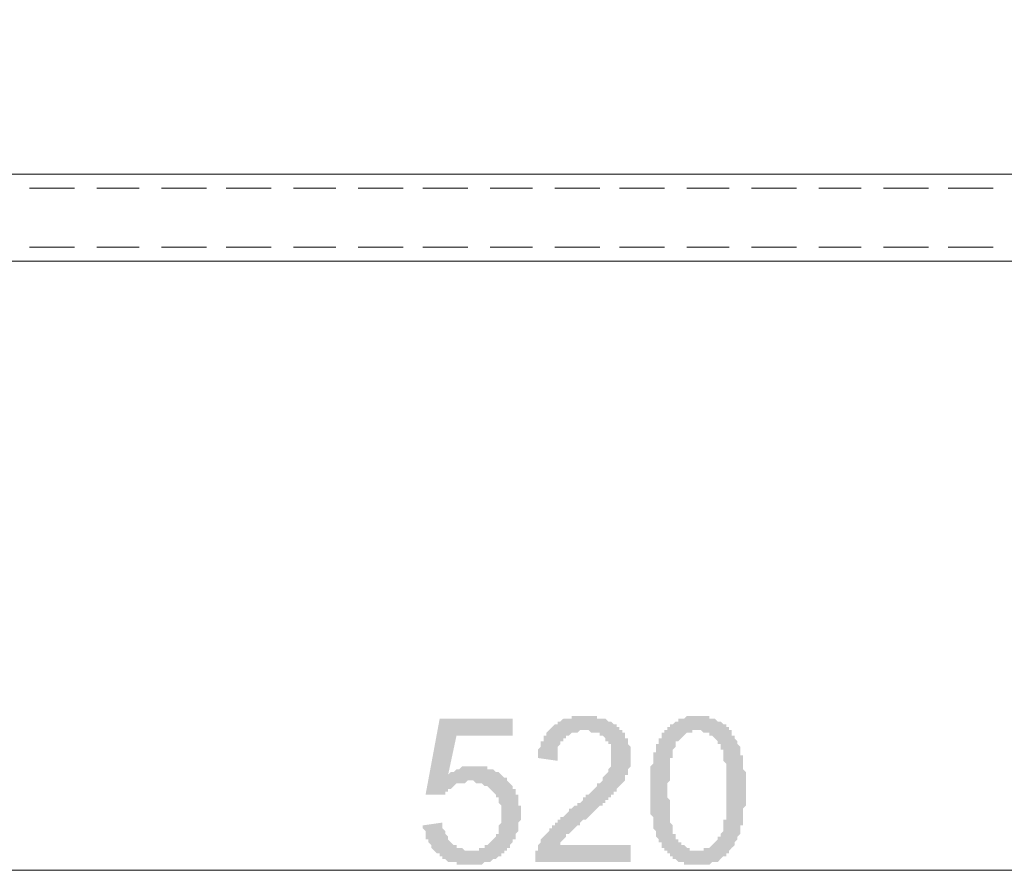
# Model space of a CAD drawing. Header units: metres. Extents: x 5.7 to 89.8, y 4 to 63.5.
# Tile 10 of 20: x 44.4 to 47.8, y 40.8 to 43.7. Entities that reach past the tile are written whole.
import ezdxf

# ---------------------------------------------------------------- set-up
doc = ezdxf.new("R2010")
doc.units = ezdxf.units.M
doc.header["$MEASUREMENT"] = 0
for name, color, linetype in [('PDF13_dim', 7, 'Continuous'), ('PDF13_khatchin', 7, 'Continuous'), ('PDF13_shib bandi', 7, 'Continuous')]:
    doc.layers.add(name, color=color, linetype=linetype)

msp = doc.modelspace()

# ---------------------------------------------------------------- hatches: boundary and pattern name
at = {"layer": 'PDF13_dim', "transparency": 33554559}
for points in [[(46.493, 40.8427), (46.493, 40.7849), (46.1656, 40.7849), (46.1656, 40.7946), (46.1656, 40.7946), (46.1656, 40.8042), (46.1656, 40.8138), (46.1656, 40.8138), (46.1656, 40.8234), (46.1752, 40.8234), (46.1752, 40.8331), (46.1752, 40.8331), (46.1752, 40.8427), (46.1848, 40.8523), (46.1848, 40.8523), (46.1848, 40.862), (46.1944, 40.8716), (46.1944, 40.8716), (46.2041, 40.8812), (46.2041, 40.8812), (46.2137, 40.8909), (46.2137, 40.8909), (46.2137, 40.9005), (46.2137, 40.9005), (46.2233, 40.9005), (46.2233, 40.9101), (46.233, 40.9101), (46.233, 40.9198), (46.2426, 40.9198), (46.2426, 40.9294), (46.2522, 40.9294), (46.2522, 40.939), (46.2619, 40.939), (46.2715, 40.9487), (46.2715, 40.9487), (46.2811, 40.9583), (46.2811, 40.9679), (46.2908, 40.9679), (46.3004, 40.9775), (46.31, 40.9775), (46.31, 40.9872), (46.3197, 40.9872), (46.3293, 40.9968), (46.3293, 41.0064), (46.3389, 41.0064), (46.3389, 41.0161), (46.3485, 41.0161), (46.3582, 41.0257), (46.3582, 41.0257), (46.3678, 41.0353), (46.3678, 41.0353), (46.3774, 41.045), (46.3774, 41.045), (46.3774, 41.0546), (46.3871, 41.0546), (46.3871, 41.0546), (46.3967, 41.0642), (46.3967, 41.0642), (46.3967, 41.0739), (46.3967, 41.0739), (46.4063, 41.0835), (46.4063, 41.0835), (46.416, 41.0931), (46.416, 41.1028), (46.416, 41.1028), (46.4256, 41.1124), (46.4256, 41.122), (46.4256, 41.122), (46.4256, 41.1316), (46.4256, 41.1413), (46.4256, 41.1413), (46.4256, 41.1509), (46.4256, 41.1509), (46.4256, 41.1605), (46.4256, 41.1702), (46.4256, 41.1702), (46.4256, 41.1798), (46.4256, 41.1894), (46.416, 41.1894), (46.416, 41.1991), (46.4063, 41.1991), (46.4063, 41.2087), (46.4063, 41.2087), (46.3967, 41.2183), (46.3967, 41.2183), (46.3871, 41.2183), (46.3871, 41.228), (46.3774, 41.228), (46.3678, 41.228), (46.3678, 41.228), (46.3582, 41.228), (46.3485, 41.2376), (46.3389, 41.2376), (46.3389, 41.2376), (46.3293, 41.2376), (46.3197, 41.2376), (46.31, 41.228), (46.31, 41.228), (46.3004, 41.228), (46.2908, 41.228), (46.2908, 41.228), (46.2811, 41.2183), (46.2811, 41.2183), (46.2715, 41.2183), (46.2715, 41.2087), (46.2619, 41.2087), (46.2619, 41.1991), (46.2522, 41.1991), (46.2522, 41.1894), (46.2522, 41.1894), (46.2426, 41.1798), (46.2426, 41.1798), (46.2426, 41.1702), (46.2426, 41.1605), (46.2426, 41.1509), (46.2426, 41.1509), (46.2426, 41.1413), (46.2426, 41.1316), (46.1752, 41.1413), (46.1752, 41.1509), (46.1752, 41.1605), (46.1752, 41.1605), (46.1752, 41.1702), (46.1848, 41.1798), (46.1848, 41.1798), (46.1848, 41.1894), (46.1848, 41.1991), (46.1944, 41.1991), (46.1944, 41.2087), (46.1944, 41.2183), (46.2041, 41.2183), (46.2041, 41.228), (46.2041, 41.228), (46.2137, 41.2376), (46.2137, 41.2376), (46.2233, 41.2472), (46.2233, 41.2472), (46.233, 41.2569), (46.233, 41.2569), (46.2426, 41.2569), (46.2426, 41.2665), (46.2522, 41.2665), (46.2522, 41.2665), (46.2619, 41.2761), (46.2715, 41.2761), (46.2715, 41.2761), (46.2811, 41.2761), (46.2908, 41.2761), (46.2908, 41.2857), (46.3004, 41.2857), (46.31, 41.2857), (46.3197, 41.2857), (46.3197, 41.2857), (46.3293, 41.2857), (46.3389, 41.2857), (46.3485, 41.2857), (46.3485, 41.2857), (46.3582, 41.2857), (46.3678, 41.2857), (46.3774, 41.2857), (46.3774, 41.2761), (46.3871, 41.2761), (46.3967, 41.2761), (46.3967, 41.2761), (46.4063, 41.2761), (46.416, 41.2665), (46.416, 41.2665), (46.4256, 41.2665), (46.4352, 41.2569), (46.4352, 41.2569), (46.4449, 41.2569), (46.4449, 41.2472), (46.4545, 41.2472), (46.4545, 41.2472), (46.4545, 41.2376), (46.4641, 41.2376), (46.4641, 41.228), (46.4738, 41.228), (46.4738, 41.2183), (46.4738, 41.2087), (46.4834, 41.2087), (46.4834, 41.1991), (46.4834, 41.1991), (46.4834, 41.1894), (46.493, 41.1798), (46.493, 41.1798), (46.493, 41.1702), (46.493, 41.1605), (46.493, 41.1509), (46.493, 41.1509), (46.493, 41.1413), (46.493, 41.1413), (46.493, 41.1316), (46.493, 41.122), (46.493, 41.122), (46.493, 41.1124), (46.4834, 41.1028), (46.4834, 41.1028), (46.4834, 41.0931), (46.4834, 41.0835), (46.4738, 41.0835), (46.4738, 41.0739), (46.4738, 41.0739), (46.4738, 41.0642), (46.4641, 41.0546), (46.4641, 41.0546), (46.4545, 41.045), (46.4545, 41.045), (46.4449, 41.0353), (46.4449, 41.0257), (46.4449, 41.0257), (46.4352, 41.0257), (46.4352, 41.0161), (46.4256, 41.0161), (46.4256, 41.0064), (46.4256, 41.0064), (46.416, 41.0064), (46.416, 40.9968), (46.4063, 40.9968), (46.4063, 40.9872), (46.3967, 40.9872), (46.3967, 40.9775), (46.3871, 40.9775), (46.3774, 40.9679), (46.3774, 40.9679), (46.3678, 40.9583), (46.3582, 40.9487), (46.3582, 40.9487), (46.3485, 40.939), (46.3485, 40.939), (46.3389, 40.9294), (46.3293, 40.9294), (46.3197, 40.9198), (46.3197, 40.9101), (46.31, 40.9101), (46.3004, 40.9005), (46.3004, 40.9005), (46.2908, 40.8909), (46.2908, 40.8909), (46.2811, 40.8812), (46.2811, 40.8812), (46.2811, 40.8812), (46.2715, 40.8812), (46.2715, 40.8716), (46.2715, 40.8716), (46.2619, 40.862), (46.2619, 40.862), (46.2522, 40.8523), (46.2522, 40.8523), (46.2522, 40.8427), (46.2522, 40.8427)], [(45.7803, 40.9101), (45.8477, 40.9198), (45.8477, 40.9101), (45.8477, 40.9005), (45.8477, 40.9005), (45.8574, 40.8909), (45.8574, 40.8812), (45.8574, 40.8812), (45.867, 40.8716), (45.867, 40.862), (45.867, 40.862), (45.8766, 40.8523), (45.8766, 40.8523), (45.8766, 40.8523), (45.8862, 40.8427), (45.8959, 40.8427), (45.8959, 40.8331), (45.9055, 40.8331), (45.9055, 40.8331), (45.9151, 40.8331), (45.9248, 40.8234), (45.9248, 40.8234), (45.9344, 40.8234), (45.944, 40.8234), (45.944, 40.8234), (45.9537, 40.8234), (45.9537, 40.8234), (45.9633, 40.8234), (45.9729, 40.8234), (45.9729, 40.8331), (45.9826, 40.8331), (45.9922, 40.8331), (45.9922, 40.8427), (46.0018, 40.8427), (46.0018, 40.8427), (46.0115, 40.8523), (46.0115, 40.8523), (46.0211, 40.862), (46.0211, 40.862), (46.0307, 40.8716), (46.0307, 40.8716), (46.0307, 40.8812), (46.0403, 40.8812), (46.0403, 40.8909), (46.0403, 40.9005), (46.0403, 40.9005), (46.0403, 40.9101), (46.05, 40.9198), (46.05, 40.9198), (46.05, 40.9294), (46.05, 40.939), (46.05, 40.9487), (46.05, 40.9487), (46.05, 40.9583), (46.05, 40.9583), (46.05, 40.9679), (46.05, 40.9775), (46.0403, 40.9872), (46.0403, 40.9872), (46.0403, 40.9968), (46.0403, 41.0064), (46.0307, 41.0064), (46.0307, 41.0161), (46.0307, 41.0161), (46.0211, 41.0257), (46.0211, 41.0257), (46.0211, 41.0257), (46.0115, 41.0353), (46.0115, 41.0353), (46.0018, 41.045), (46.0018, 41.045), (45.9922, 41.045), (45.9826, 41.0546), (45.9826, 41.0546), (45.9729, 41.0546), (45.9633, 41.0546), (45.9633, 41.0546), (45.9537, 41.0642), (45.944, 41.0642), (45.944, 41.0642), (45.9344, 41.0642), (45.9248, 41.0546), (45.9248, 41.0546), (45.9151, 41.0546), (45.9055, 41.0546), (45.9055, 41.0546), (45.8959, 41.0546), (45.8862, 41.045), (45.8862, 41.045), (45.8862, 41.045), (45.8766, 41.0353), (45.867, 41.0353), (45.867, 41.0257), (45.8574, 41.0257), (45.8574, 41.0161), (45.8574, 41.0161), (45.8477, 41.0161), (45.7899, 41.0161), (45.8381, 41.2761), (46.0885, 41.2761), (46.0885, 41.2183), (45.8959, 41.2183), (45.867, 41.0835), (45.867, 41.0835), (45.8766, 41.0931), (45.8862, 41.0931), (45.8862, 41.0931), (45.8959, 41.1028), (45.9055, 41.1028), (45.9055, 41.1028), (45.9151, 41.1124), (45.9248, 41.1124), (45.9248, 41.1124), (45.9344, 41.1124), (45.944, 41.1124), (45.944, 41.1124), (45.9537, 41.1124), (45.9633, 41.1124), (45.9633, 41.1124), (45.9729, 41.1124), (45.9826, 41.1124), (45.9826, 41.1124), (45.9922, 41.1124), (46.0018, 41.1124), (46.0018, 41.1028), (46.0115, 41.1028), (46.0211, 41.1028), (46.0211, 41.1028), (46.0307, 41.0931), (46.0403, 41.0931), (46.0403, 41.0931), (46.05, 41.0835), (46.05, 41.0835), (46.0596, 41.0739), (46.0596, 41.0739), (46.0692, 41.0739), (46.0692, 41.0642), (46.0692, 41.0642), (46.0789, 41.0546), (46.0789, 41.0546), (46.0885, 41.045), (46.0885, 41.045), (46.0885, 41.0353), (46.0981, 41.0353), (46.0981, 41.0257), (46.0981, 41.0161), (46.1078, 41.0161), (46.1078, 41.0064), (46.1078, 40.9968), (46.1078, 40.9968), (46.1078, 40.9872), (46.1078, 40.9775), (46.1174, 40.9775), (46.1174, 40.9679), (46.1174, 40.9583), (46.1174, 40.9487), (46.1174, 40.9487), (46.1174, 40.939), (46.1174, 40.9294), (46.1078, 40.9198), (46.1078, 40.9198), (46.1078, 40.9101), (46.1078, 40.9005), (46.1078, 40.9005), (46.1078, 40.8909), (46.0981, 40.8812), (46.0981, 40.8812), (46.0981, 40.8716), (46.0981, 40.862), (46.0885, 40.862), (46.0885, 40.8523), (46.0885, 40.8523), (46.0789, 40.8427), (46.0789, 40.8331), (46.0789, 40.8331), (46.0692, 40.8331), (46.0692, 40.8234), (46.0596, 40.8234), (46.0596, 40.8138), (46.05, 40.8138), (46.05, 40.8042), (46.0403, 40.8042), (46.0307, 40.7946), (46.0307, 40.7946), (46.0211, 40.7946), (46.0211, 40.7946), (46.0115, 40.7849), (46.0018, 40.7849), (46.0018, 40.7849), (45.9922, 40.7849), (45.9826, 40.7753), (45.9826, 40.7753), (45.9729, 40.7753), (45.9633, 40.7753), (45.9633, 40.7753), (45.9537, 40.7753), (45.944, 40.7753), (45.944, 40.7753), (45.9344, 40.7753), (45.9248, 40.7753), (45.9248, 40.7753), (45.9151, 40.7753), (45.9055, 40.7753), (45.8959, 40.7753), (45.8959, 40.7849), (45.8862, 40.7849), (45.8766, 40.7849), (45.8766, 40.7849), (45.867, 40.7849), (45.8574, 40.7946), (45.8574, 40.7946), (45.8477, 40.7946), (45.8477, 40.8042), (45.8381, 40.8042), (45.8381, 40.8138), (45.8285, 40.8138), (45.8285, 40.8138), (45.8188, 40.8234), (45.8188, 40.8234), (45.8092, 40.8331), (45.8092, 40.8331), (45.8092, 40.8427), (45.7996, 40.8523), (45.7996, 40.8523), (45.7996, 40.862), (45.7899, 40.862), (45.7899, 40.8716), (45.7899, 40.8812), (45.7899, 40.8812), (45.7899, 40.8909), (45.7803, 40.9005), (45.7803, 40.9101), (45.7803, 40.9101)]]:
    msp.add_hatch(color=256, dxfattribs=at).paths.add_polyline_path(points)
h = msp.add_hatch(color=256, dxfattribs=at)
h.paths.add_polyline_path([(46.5604, 41.0257), (46.5604, 41.0353), (46.5604, 41.045), (46.5604, 41.0546), (46.5604, 41.0642), (46.5604, 41.0739), (46.5604, 41.0739), (46.5604, 41.0835), (46.5604, 41.0931), (46.5604, 41.1028), (46.5604, 41.1028), (46.5604, 41.1124), (46.5701, 41.122), (46.5701, 41.1316), (46.5701, 41.1316), (46.5701, 41.1413), (46.5701, 41.1413), (46.5701, 41.1509), (46.5701, 41.1605), (46.5797, 41.1605), (46.5797, 41.1702), (46.5797, 41.1702), (46.5797, 41.1798), (46.5797, 41.1894), (46.5893, 41.1894), (46.5893, 41.1991), (46.5893, 41.2087), (46.599, 41.2087), (46.599, 41.2183), (46.599, 41.228), (46.6086, 41.228), (46.6086, 41.2376), (46.6182, 41.2376), (46.6182, 41.2472), (46.6278, 41.2472), (46.6278, 41.2569), (46.6278, 41.2569), (46.6375, 41.2569), (46.6471, 41.2665), (46.6471, 41.2665), (46.6567, 41.2665), (46.6567, 41.2761), (46.6664, 41.2761), (46.676, 41.2761), (46.676, 41.2761), (46.6856, 41.2857), (46.6953, 41.2857), (46.6953, 41.2857), (46.7049, 41.2857), (46.7145, 41.2857), (46.7242, 41.2857), (46.7242, 41.2857), (46.7338, 41.2857), (46.7338, 41.2857), (46.7434, 41.2857), (46.7531, 41.2857), (46.7627, 41.2857), (46.7627, 41.2761), (46.7723, 41.2761), (46.7819, 41.2761), (46.7819, 41.2761), (46.7916, 41.2665), (46.7916, 41.2665), (46.8012, 41.2665), (46.8012, 41.2665), (46.8108, 41.2569), (46.8205, 41.2569), (46.8205, 41.2472), (46.8301, 41.2472), (46.8301, 41.2376), (46.8397, 41.2376), (46.8397, 41.228), (46.8397, 41.2183), (46.8397, 41.2183), (46.8494, 41.2183), (46.8494, 41.2087), (46.8494, 41.2087), (46.859, 41.1991), (46.859, 41.1894), (46.859, 41.1894), (46.8686, 41.1798), (46.8686, 41.1702), (46.8686, 41.1702), (46.8686, 41.1605), (46.8686, 41.1509), (46.8783, 41.1509), (46.8783, 41.1413), (46.8783, 41.1413), (46.8783, 41.1316), (46.8783, 41.122), (46.8783, 41.122), (46.8783, 41.1124), (46.8783, 41.1028), (46.8783, 41.1028), (46.8879, 41.0931), (46.8879, 41.0835), (46.8879, 41.0739), (46.8879, 41.0739), (46.8879, 41.0642), (46.8879, 41.0546), (46.8879, 41.045), (46.8879, 41.0353), (46.8879, 41.0257), (46.8879, 41.0257), (46.8879, 41.0257), (46.8879, 41.0161), (46.8879, 41.0064), (46.8879, 40.9968), (46.8879, 40.9872), (46.8879, 40.9775), (46.8879, 40.9775), (46.8783, 40.9679), (46.8783, 40.9583), (46.8783, 40.9487), (46.8783, 40.9487), (46.8783, 40.939), (46.8783, 40.9294), (46.8783, 40.9294), (46.8783, 40.9198), (46.8783, 40.9101), (46.8686, 40.9101), (46.8686, 40.9005), (46.8686, 40.9005), (46.8686, 40.8909), (46.8686, 40.8909), (46.8686, 40.8812), (46.859, 40.8716), (46.859, 40.862), (46.859, 40.862), (46.8494, 40.8523), (46.8494, 40.8427), (46.8494, 40.8427), (46.8397, 40.8331), (46.8397, 40.8331), (46.8301, 40.8234), (46.8301, 40.8234), (46.8301, 40.8138), (46.8205, 40.8138), (46.8205, 40.8042), (46.8108, 40.8042), (46.8108, 40.8042), (46.8012, 40.7946), (46.8012, 40.7946), (46.7916, 40.7849), (46.7819, 40.7849), (46.7819, 40.7849), (46.7723, 40.7849), (46.7627, 40.7753), (46.7627, 40.7753), (46.7531, 40.7753), (46.7434, 40.7753), (46.7434, 40.7753), (46.7338, 40.7753), (46.7242, 40.7753), (46.7242, 40.7753), (46.7145, 40.7753), (46.7049, 40.7753), (46.7049, 40.7753), (46.6953, 40.7753), (46.6856, 40.7753), (46.676, 40.7753), (46.676, 40.7849), (46.6664, 40.7849), (46.6567, 40.7849), (46.6567, 40.7849), (46.6471, 40.7946), (46.6471, 40.7946), (46.6375, 40.7946), (46.6375, 40.8042), (46.6278, 40.8042), (46.6278, 40.8138), (46.6182, 40.8138), (46.6182, 40.8234), (46.6086, 40.8234), (46.6086, 40.8234), (46.6086, 40.8331), (46.599, 40.8331), (46.599, 40.8427), (46.599, 40.8427), (46.599, 40.8523), (46.5893, 40.8523), (46.5893, 40.862), (46.5893, 40.862), (46.5797, 40.8716), (46.5797, 40.8716), (46.5797, 40.8812), (46.5797, 40.8909), (46.5797, 40.8909), (46.5701, 40.9005), (46.5701, 40.9005), (46.5701, 40.9101), (46.5701, 40.9198), (46.5701, 40.9294), (46.5701, 40.9294), (46.5701, 40.939), (46.5604, 40.9487), (46.5604, 40.9583), (46.5604, 40.9583), (46.5604, 40.9679), (46.5604, 40.9775), (46.5604, 40.9872), (46.5604, 40.9968), (46.5604, 41.0064), (46.5604, 41.0161), (46.5604, 41.0161), (46.5604, 41.0257)], flags=0)
h.paths.add_polyline_path([(46.6182, 41.0257), (46.6182, 41.0161), (46.6182, 41.0064), (46.6278, 40.9968), (46.6278, 40.9872), (46.6278, 40.9872), (46.6278, 40.9775), (46.6278, 40.9679), (46.6278, 40.9583), (46.6278, 40.9487), (46.6278, 40.939), (46.6278, 40.939), (46.6278, 40.9294), (46.6278, 40.9198), (46.6278, 40.9198), (46.6375, 40.9101), (46.6375, 40.9005), (46.6375, 40.9005), (46.6375, 40.8909), (46.6375, 40.8909), (46.6375, 40.8812), (46.6471, 40.8812), (46.6471, 40.8716), (46.6471, 40.8716), (46.6471, 40.8716), (46.6471, 40.862), (46.6567, 40.862), (46.6567, 40.8523), (46.6664, 40.8523), (46.6664, 40.8427), (46.676, 40.8427), (46.6856, 40.8331), (46.6856, 40.8331), (46.6953, 40.8331), (46.6953, 40.8234), (46.7049, 40.8234), (46.7145, 40.8234), (46.7145, 40.8234), (46.7242, 40.8234), (46.7338, 40.8234), (46.7338, 40.8234), (46.7434, 40.8234), (46.7434, 40.8331), (46.7531, 40.8331), (46.7627, 40.8331), (46.7627, 40.8331), (46.7723, 40.8427), (46.7723, 40.8427), (46.7819, 40.8523), (46.7819, 40.8523), (46.7916, 40.862), (46.7916, 40.862), (46.7916, 40.8716), (46.8012, 40.8716), (46.8012, 40.8812), (46.8012, 40.8812), (46.8012, 40.8812), (46.8108, 40.8909), (46.8108, 40.9005), (46.8108, 40.9005), (46.8108, 40.9101), (46.8108, 40.9101), (46.8108, 40.9198), (46.8108, 40.9294), (46.8205, 40.9294), (46.8205, 40.939), (46.8205, 40.9487), (46.8205, 40.9583), (46.8205, 40.9583), (46.8205, 40.9679), (46.8205, 40.9775), (46.8205, 40.9872), (46.8205, 40.9968), (46.8205, 41.0064), (46.8205, 41.0161), (46.8205, 41.0257), (46.8205, 41.0257), (46.8205, 41.0353), (46.8205, 41.045), (46.8205, 41.0546), (46.8205, 41.0642), (46.8205, 41.0739), (46.8205, 41.0835), (46.8205, 41.0931), (46.8205, 41.1028), (46.8205, 41.1124), (46.8205, 41.1124), (46.8205, 41.122), (46.8108, 41.1316), (46.8108, 41.1413), (46.8108, 41.1413), (46.8108, 41.1509), (46.8108, 41.1509), (46.8108, 41.1605), (46.8108, 41.1702), (46.8012, 41.1702), (46.8012, 41.1798), (46.8012, 41.1798), (46.8012, 41.1798), (46.8012, 41.1894), (46.7916, 41.1894), (46.7916, 41.1894), (46.7916, 41.1991), (46.7819, 41.2087), (46.7819, 41.2087), (46.7723, 41.2183), (46.7723, 41.2183), (46.7627, 41.2183), (46.7627, 41.228), (46.7531, 41.228), (46.7434, 41.228), (46.7434, 41.228), (46.7338, 41.2376), (46.7242, 41.2376), (46.7242, 41.2376), (46.7145, 41.2376), (46.7049, 41.2376), (46.7049, 41.228), (46.6953, 41.228), (46.6856, 41.228), (46.6856, 41.228), (46.676, 41.2183), (46.676, 41.2183), (46.6664, 41.2087), (46.6664, 41.2087), (46.6567, 41.1991), (46.6567, 41.1991), (46.6471, 41.1991), (46.6471, 41.1894), (46.6471, 41.1894), (46.6471, 41.1798), (46.6471, 41.1798), (46.6375, 41.1702), (46.6375, 41.1702), (46.6375, 41.1605), (46.6375, 41.1605), (46.6375, 41.1509), (46.6375, 41.1413), (46.6278, 41.1413), (46.6278, 41.1316), (46.6278, 41.122), (46.6278, 41.1124), (46.6278, 41.1124), (46.6278, 41.1028), (46.6278, 41.0931), (46.6278, 41.0835), (46.6278, 41.0739), (46.6278, 41.0642), (46.6278, 41.0642), (46.6182, 41.0546), (46.6182, 41.045), (46.6182, 41.0353), (46.6182, 41.0257)], flags=0)

# ---------------------------------------------------------------- linework, layer by layer
at = {"layer": 'PDF13_dim', "lineweight": 20}
msp.add_lwpolyline([(48.8334, 40.756), (43.8348, 40.756)], dxfattribs=at)
at = {"layer": 'PDF13_khatchin', "lineweight": 18}
for points in [[(44.586, 43.0964), (44.4319, 43.0964)], [(44.8076, 43.0964), (44.6631, 43.0964)], [(45.0387, 43.0964), (44.8846, 43.0964)], [(45.2602, 43.0964), (45.1061, 43.0964)], [(45.4817, 43.0964), (45.3373, 43.0964)], [(45.7129, 43.0964), (45.5588, 43.0964)], [(45.9344, 43.0964), (45.7803, 43.0964)], [(46.1559, 43.0964), (46.0115, 43.0964)], [(46.3871, 43.0964), (46.233, 43.0964)], [(46.6086, 43.0964), (46.4545, 43.0964)], [(46.8301, 43.0964), (46.6856, 43.0964)], [(47.0613, 43.0964), (46.9072, 43.0964)], [(47.2828, 43.0964), (47.1383, 43.0964)], [(47.5139, 43.0964), (47.3598, 43.0964)], [(47.7354, 43.0964), (47.5813, 43.0964)]]:
    msp.add_lwpolyline(points, close=True, dxfattribs=at)
for points in [[(44.586, 42.8942), (44.4319, 42.8942)], [(44.8076, 42.8942), (44.6631, 42.8942)], [(45.0387, 42.8942), (44.8846, 42.8942)], [(45.2602, 42.8942), (45.1061, 42.8942)], [(45.4817, 42.8942), (45.3373, 42.8942)], [(45.7129, 42.8942), (45.5588, 42.8942)], [(45.9344, 42.8942), (45.7803, 42.8942)], [(46.1559, 42.8942), (46.0115, 42.8942)], [(46.3871, 42.8942), (46.233, 42.8942)], [(46.6086, 42.8942), (46.4545, 42.8942)], [(46.8301, 42.8942), (46.6856, 42.8942)], [(47.0613, 42.8942), (46.9072, 42.8942)], [(47.2828, 42.8942), (47.1383, 42.8942)], [(47.5139, 42.8942), (47.3598, 42.8942)], [(47.7354, 42.8942), (47.5813, 42.8942)]]:
    msp.add_lwpolyline(points, dxfattribs=at)
at = {"layer": 'PDF13_shib bandi', "lineweight": 18}
msp.add_lwpolyline([(49.4883, 54.7983), (49.5365, 54.7983), (49.5365, 42.846), (23.2818, 42.846), (23.2818, 54.8465), (24.9384, 54.8465)], dxfattribs=at)
msp.add_lwpolyline([(49.2379, 43.1446), (23.5804, 43.1446), (23.5804, 54.5479), (49.2379, 54.5479)], close=True, dxfattribs=at)

doc.saveas('drawing.dxf')
